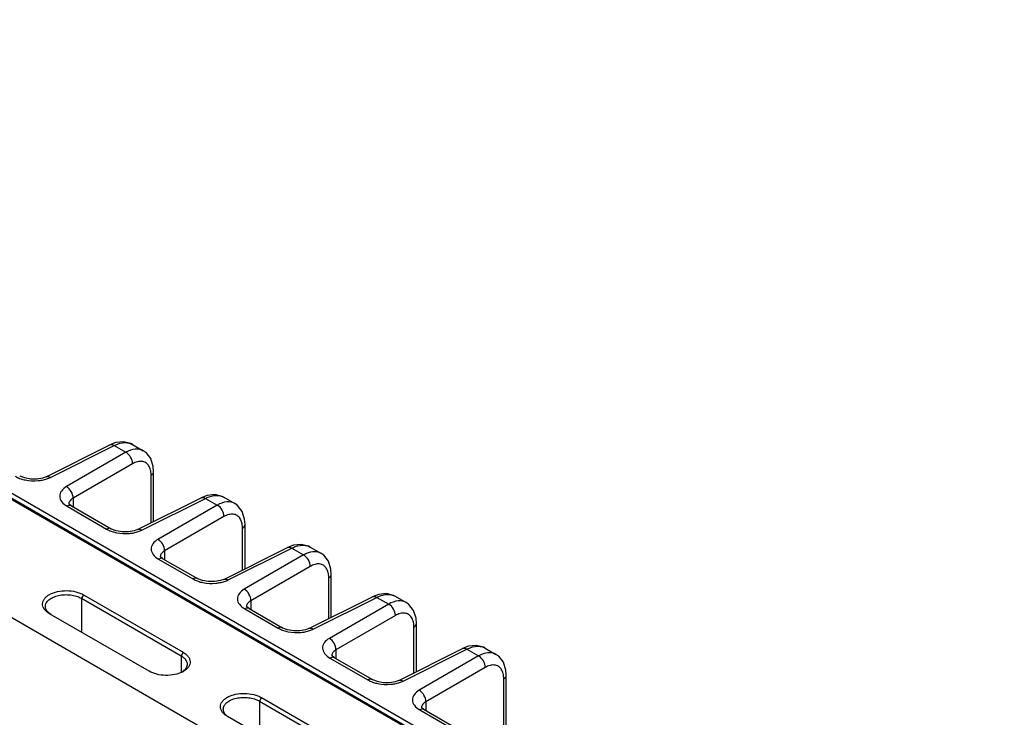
# Model space of a CAD drawing. Header units: inches. Extents: x 0 to 34, y 0 to 22.
# Tile 118 of 157: x 6.6 to 9.7, y 16 to 18.2. Entities that reach past the tile are written whole.
import ezdxf

# ---------------------------------------------------------------- set-up
doc = ezdxf.new("R2010")
doc.units = ezdxf.units.IN
doc.header["$LTSCALE"] = 1.87
doc.header["$MEASUREMENT"] = 0
doc.layers.get('0').update_dxf_attribs({"linetype": 'CONTINUOUS'})

msp = doc.modelspace()

# ---------------------------------------------------------------- linework, layer by layer
at = {"color": 7, "linetype": 'CONTINUOUS'}
for p, q in [((3.5272, 18.4987), (9.7204, 14.9231)), ((5.0284, 17.6119), (9.7018, 14.9138)), ((5.0339, 17.6124), (9.7073, 14.9142)), ((9.3791, 14.7274), (4.7001, 17.4288)), ((6.7066, 16.7765), (6.9069, 16.8765)), ((6.9263, 16.8839), (6.9069, 16.8765)), ((6.9069, 16.8765), (6.9069, 16.8765)), ((6.9784, 16.878), (7.0125, 16.8584)), ((6.7206, 16.7746), (6.9208, 16.8746)), ((6.9578, 16.8533), (6.771, 16.7455)), ((6.9208, 16.8746), (6.9578, 16.8533)), ((6.9787, 16.8171), (6.7919, 16.7093)), ((7.0449, 16.6359), (7.0449, 16.7926)), ((7.037, 16.6319), (7.037, 16.781)), ((6.7784, 16.6911), (6.7784, 16.691)), ((6.7796, 16.6904), (6.7785, 16.6918)), ((6.7919, 16.7093), (6.7919, 16.6819)), ((6.9941, 16.6105), (7.1944, 16.7105)), ((7.0081, 16.6086), (7.2083, 16.7086)), ((7.2139, 16.7179), (7.1944, 16.7105)), ((7.1944, 16.7105), (7.1944, 16.7105)), ((7.2083, 16.7086), (7.2453, 16.6873)), ((7.266, 16.712), (7.3, 16.6924)), ((6.773, 16.6837), (6.8973, 16.6119)), ((6.787, 16.6848), (6.9114, 16.613)), ((7.2453, 16.6873), (7.0586, 16.5795)), ((7.2662, 16.6511), (7.0794, 16.5433)), ((6.9114, 16.613), (6.9114, 16.613)), ((7.3245, 16.4834), (7.3245, 16.615)), ((7.3325, 16.4874), (7.3325, 16.6266)), ((7.0794, 16.5433), (7.0794, 16.5159)), ((7.2654, 16.4539), (7.4657, 16.5539)), ((7.2794, 16.452), (7.4796, 16.552)), ((7.4852, 16.5613), (7.4657, 16.5539)), ((7.4657, 16.5539), (7.4657, 16.5539)), ((7.4796, 16.552), (7.5166, 16.5307)), ((7.5373, 16.5554), (7.5713, 16.5357)), ((7.0605, 16.5177), (7.1686, 16.4553)), ((7.0659, 16.5251), (7.0659, 16.525)), ((7.0671, 16.5244), (7.066, 16.5258)), ((7.0745, 16.5188), (7.1827, 16.4563)), ((7.5166, 16.5307), (7.3299, 16.4228)), ((7.5375, 16.4945), (7.3507, 16.3867)), ((7.1827, 16.4563), (7.1827, 16.4563)), ((7.5958, 16.3304), (7.5958, 16.4584)), ((7.6038, 16.3344), (7.6038, 16.47)), ((6.8246, 16.4053), (6.8181, 16.3942)), ((6.8181, 16.3942), (6.8181, 16.288)), ((6.8181, 16.3942), (7.1313, 16.2134)), ((6.8246, 16.4053), (7.1377, 16.2245)), ((7.3507, 16.3867), (7.3507, 16.3593)), ((7.5333, 16.2992), (7.7336, 16.3992)), ((7.5472, 16.2973), (7.7475, 16.3973)), ((7.753, 16.4066), (7.7336, 16.3992)), ((7.7336, 16.3992), (7.7336, 16.3993)), ((7.7475, 16.3973), (7.7845, 16.376)), ((7.8051, 16.4007), (7.8392, 16.3811)), ((7.3318, 16.3611), (7.4365, 16.3006)), ((7.3372, 16.3685), (7.3372, 16.3684)), ((7.3384, 16.3677), (7.3373, 16.3692)), ((7.3458, 16.3621), (7.4505, 16.3017)), ((7.7845, 16.376), (7.5977, 16.2682)), ((6.7178, 16.3458), (6.7169, 16.3464)), ((7.031, 16.165), (6.7178, 16.3458)), ((6.7216, 16.3436), (6.718, 16.3461)), ((7.8054, 16.3399), (7.6186, 16.232)), ((7.4505, 16.3017), (7.4505, 16.3017)), ((7.8637, 16.1601), (7.8637, 16.3037)), ((7.8716, 16.1641), (7.8716, 16.3153)), ((7.6186, 16.232), (7.6186, 16.2047)), ((7.8158, 16.1361), (8.0161, 16.2362)), ((7.8297, 16.1342), (8.03, 16.2343)), ((8.0355, 16.2435), (8.0161, 16.2362)), ((8.0161, 16.2362), (8.0161, 16.2362)), ((8.03, 16.2343), (8.067, 16.2129)), ((8.0876, 16.2377), (8.1216, 16.218)), ((7.1377, 16.2245), (7.1313, 16.2134)), ((7.1313, 16.2134), (7.1313, 16.1607)), ((7.5997, 16.2064), (7.719, 16.1376)), ((7.6051, 16.2138), (7.6051, 16.2137)), ((7.6063, 16.2131), (7.6052, 16.2145)), ((7.6137, 16.2075), (7.733, 16.1386)), ((8.067, 16.2129), (7.8802, 16.1051)), ((8.0878, 16.1768), (7.901, 16.069)), ((7.733, 16.1386), (7.733, 16.1386)), ((8.1462, 15.9001), (8.1462, 16.1406)), ((8.1541, 15.8955), (8.1541, 16.1523)), ((7.3841, 16.0823), (7.3776, 16.0712)), ((7.3776, 16.0712), (7.6908, 15.8903)), ((7.3776, 16.0712), (7.3776, 15.9649)), ((7.3841, 16.0823), (7.6972, 15.9014)), ((7.8821, 16.0434), (8.2876, 15.8092)), ((7.8876, 16.0507), (7.8876, 16.0507)), ((7.8888, 16.05), (7.8877, 16.0514)), ((7.8961, 16.0444), (8.3017, 15.8103)), ((7.901, 16.069), (7.901, 16.0416)), ((7.2774, 16.0228), (7.2764, 16.0233)), ((7.5905, 15.842), (7.2774, 16.0228)), ((7.2811, 16.0206), (7.2775, 16.0231))]:
    msp.add_line(p, q, dxfattribs=at)
for points in [[(6.9785, 16.878), (6.973, 16.8808), (6.9507, 16.8863), (6.9263, 16.8839)], [(7.0449, 16.7926), (7.0437, 16.8087), (7.0358, 16.8335), (7.0211, 16.8523), (7.0124, 16.8584)], [(6.7066, 16.7765), (6.696, 16.7724), (6.6783, 16.7692), (6.6583, 16.7692), (6.6395, 16.7726), (6.6252, 16.7782), (6.6238, 16.779)], [(6.787, 16.6848), (6.7858, 16.6855), (6.7796, 16.6904)], [(7.266, 16.712), (7.2605, 16.7148), (7.2382, 16.7203), (7.2139, 16.7179)], [(7.3325, 16.6266), (7.3313, 16.6427), (7.3233, 16.6675), (7.3086, 16.6863), (7.3, 16.6924)], [(6.9941, 16.6105), (6.9836, 16.6065), (6.9658, 16.6032), (6.9458, 16.6032), (6.927, 16.6066), (6.9127, 16.6122), (6.9114, 16.613)], [(7.5373, 16.5554), (7.5318, 16.5582), (7.5095, 16.5637), (7.4852, 16.5613)], [(7.6038, 16.47), (7.6026, 16.4861), (7.5946, 16.5109), (7.5799, 16.5297), (7.5713, 16.5358)], [(7.0745, 16.5188), (7.0733, 16.5195), (7.0671, 16.5244)], [(7.2654, 16.4539), (7.2549, 16.4498), (7.2371, 16.4466), (7.2171, 16.4466), (7.1983, 16.45), (7.184, 16.4556), (7.1827, 16.4563)], [(7.8052, 16.4007), (7.7997, 16.4035), (7.7774, 16.409), (7.753, 16.4066)], [(7.8716, 16.3153), (7.8704, 16.3314), (7.8625, 16.3563), (7.8478, 16.375), (7.8391, 16.3811)], [(7.3458, 16.3621), (7.3446, 16.3629), (7.3384, 16.3677)], [(7.5333, 16.2992), (7.5227, 16.2952), (7.505, 16.2919), (7.485, 16.2919), (7.4662, 16.2953), (7.4519, 16.3009), (7.4505, 16.3017)], [(8.0876, 16.2376), (8.0822, 16.2404), (8.0598, 16.2459), (8.0355, 16.2435)], [(7.6137, 16.2075), (7.6125, 16.2082), (7.6063, 16.2131)], [(8.1541, 16.1522), (8.1529, 16.1683), (8.145, 16.1932), (8.1302, 16.2119), (8.1216, 16.218)], [(7.8158, 16.1361), (7.8052, 16.1321), (7.7874, 16.1288), (7.7674, 16.1288), (7.7487, 16.1322), (7.7344, 16.1379), (7.733, 16.1386)], [(7.8961, 16.0444), (7.8949, 16.0451), (7.8888, 16.05)]]:
    msp.add_lwpolyline(points, dxfattribs=at)
for centre, radius, start, end in [((6.7933, 16.6911), 0.0149, 177.4495, 179.9914), ((7.0808, 16.5251), 0.0149, 177.4495, 179.9914), ((7.3521, 16.3684), 0.0149, 177.4495, 179.9914), ((6.7484, 16.3859), 0.0501, 231.4599, 232.682), ((7.62, 16.2138), 0.0149, 177.4495, 179.9914), ((7.1079, 16.2038), 0.0494, 304.0016, 308.0389), ((7.1031, 16.2261), 0.0712, 297.2007, 299.9906), ((7.9024, 16.0507), 0.0149, 177.4495, 179.9914), ((7.3079, 16.0629), 0.0501, 231.4599, 232.682)]:
    msp.add_arc(centre, radius, start, end, dxfattribs=at)
for points, knots in [([(6.9069, 16.8765), (6.9089, 16.8775), (6.914, 16.8781), (6.9186, 16.876), (6.9208, 16.8746)], [0, 0, 0, 0, 0.452193, 1, 1, 1, 1]), ([(6.9208, 16.8746), (6.9244, 16.8764), (6.9374, 16.8822), (6.9522, 16.8848), (6.9624, 16.8834)], [0, 0, 0, 0, 0.277606, 1, 1, 1, 1]), ([(6.9624, 16.8834), (6.9639, 16.8832), (6.9694, 16.8822), (6.9748, 16.8801), (6.9784, 16.878)], [0, 0, 0, 0, 0.256488, 1, 1, 1, 1]), ([(7.0125, 16.8584), (7.0051, 16.8626), (6.985, 16.8658), (6.9669, 16.8584), (6.9578, 16.8533)], [0, 0, 0, 0, 0.449967, 1, 1, 1, 1]), ([(6.9787, 16.8171), (6.9789, 16.8243), (6.9742, 16.8387), (6.9641, 16.8499), (6.9578, 16.8533)], [0, 0, 0, 0, 0.500001, 1, 1, 1, 1]), ([(7.0293, 16.8116), (7.0269, 16.8152), (7.0207, 16.8216), (7.0076, 16.8258), (6.9929, 16.8241), (6.9835, 16.8199), (6.9787, 16.8171)], [0, 0, 0, 0, 0.23, 0.45571, 0.706735, 1, 1, 1, 1]), ([(7.0363, 16.7919), (7.036, 16.7938), (7.0347, 16.8006), (7.0321, 16.8073), (7.0293, 16.8116)], [0, 0, 0, 0, 0.271595, 1, 1, 1, 1]), ([(7.037, 16.781), (7.0382, 16.7817), (7.0421, 16.7845), (7.0449, 16.7892), (7.045, 16.7926)], [0, 0, 0, 0, 0.291469, 1, 1, 1, 1]), ([(6.6098, 16.7779), (6.6111, 16.7772), (6.6166, 16.7742), (6.6224, 16.7718), (6.627, 16.7703)], [0, 0, 0, 0, 0.238874, 1, 1, 1, 1]), ([(6.6414, 16.7665), (6.6546, 16.7638), (6.6728, 16.7628), (6.6905, 16.7653), (6.6948, 16.7662)], [0, 0, 0, 0, 0.753743, 1, 1, 1, 1]), ([(6.7066, 16.7765), (6.7086, 16.7775), (6.7137, 16.778), (6.7183, 16.776), (6.7206, 16.7746)], [0, 0, 0, 0, 0.452184, 1, 1, 1, 1]), ([(6.771, 16.7455), (6.7649, 16.7419), (6.7542, 16.7338), (6.7473, 16.7146), (6.7556, 16.6957), (6.7665, 16.6874), (6.773, 16.6837)], [0, 0, 0, 0, 0.270831, 0.491312, 0.717615, 1, 1, 1, 1]), ([(6.7919, 16.7093), (6.7921, 16.7165), (6.7874, 16.7308), (6.7774, 16.742), (6.771, 16.7455)], [0, 0, 0, 0, 0.500001, 1, 1, 1, 1]), ([(6.7919, 16.7093), (6.7882, 16.7073), (6.7819, 16.7027), (6.7786, 16.6951), (6.7784, 16.6917)], [0, 0, 0, 0, 0.551995, 1, 1, 1, 1]), ([(7.1944, 16.7105), (7.1964, 16.7115), (7.2015, 16.7121), (7.2061, 16.71), (7.2083, 16.7086)], [0, 0, 0, 0, 0.452193, 1, 1, 1, 1]), ([(7.2083, 16.7086), (7.2119, 16.7104), (7.2249, 16.7162), (7.2397, 16.7188), (7.2499, 16.7174)], [0, 0, 0, 0, 0.277606, 1, 1, 1, 1]), ([(7.3, 16.6924), (7.2926, 16.6966), (7.2725, 16.6998), (7.2544, 16.6924), (7.2453, 16.6873)], [0, 0, 0, 0, 0.449967, 1, 1, 1, 1]), ([(7.2499, 16.7174), (7.2514, 16.7172), (7.2569, 16.7162), (7.2623, 16.7141), (7.266, 16.712)], [0, 0, 0, 0, 0.256488, 1, 1, 1, 1]), ([(6.787, 16.6848), (6.7861, 16.6853), (6.7815, 16.687), (6.7763, 16.6855), (6.773, 16.6837)], [0, 0, 0, 0, 0.222728, 1, 1, 1, 1]), ([(7.2662, 16.6511), (7.2664, 16.6583), (7.2617, 16.6727), (7.2516, 16.6839), (7.2453, 16.6873)], [0, 0, 0, 0, 0.500001, 1, 1, 1, 1]), ([(7.3168, 16.6456), (7.3144, 16.6492), (7.3082, 16.6556), (7.2951, 16.6598), (7.2804, 16.6581), (7.271, 16.6539), (7.2662, 16.6511)], [0, 0, 0, 0, 0.23, 0.45571, 0.706735, 1, 1, 1, 1]), ([(7.3238, 16.6259), (7.3235, 16.6278), (7.3222, 16.6347), (7.3196, 16.6413), (7.3168, 16.6456)], [0, 0, 0, 0, 0.271595, 1, 1, 1, 1]), ([(6.9114, 16.613), (6.9104, 16.6135), (6.9058, 16.6152), (6.9006, 16.6137), (6.8973, 16.6119)], [0, 0, 0, 0, 0.222739, 1, 1, 1, 1]), ([(6.8973, 16.6119), (6.8986, 16.6112), (6.9041, 16.6082), (6.91, 16.6058), (6.9145, 16.6043)], [0, 0, 0, 0, 0.238874, 1, 1, 1, 1]), ([(6.9289, 16.6005), (6.9421, 16.5978), (6.9603, 16.5969), (6.978, 16.5993), (6.9823, 16.6002)], [0, 0, 0, 0, 0.753743, 1, 1, 1, 1]), ([(6.9941, 16.6105), (6.9961, 16.6115), (7.0013, 16.612), (7.0058, 16.61), (7.0081, 16.6086)], [0, 0, 0, 0, 0.452184, 1, 1, 1, 1]), ([(7.3245, 16.615), (7.3257, 16.6157), (7.3296, 16.6185), (7.3325, 16.6232), (7.3325, 16.6266)], [0, 0, 0, 0, 0.291469, 1, 1, 1, 1]), ([(7.0586, 16.5795), (7.0524, 16.5759), (7.0417, 16.5678), (7.0348, 16.5486), (7.0431, 16.5297), (7.0541, 16.5214), (7.0605, 16.5177)], [0, 0, 0, 0, 0.270831, 0.491312, 0.717615, 1, 1, 1, 1]), ([(7.0794, 16.5433), (7.0796, 16.5505), (7.075, 16.5648), (7.0649, 16.576), (7.0586, 16.5795)], [0, 0, 0, 0, 0.500001, 1, 1, 1, 1]), ([(7.0794, 16.5433), (7.0757, 16.5413), (7.0694, 16.5367), (7.0661, 16.5292), (7.066, 16.5257)], [0, 0, 0, 0, 0.551995, 1, 1, 1, 1]), ([(7.4657, 16.5539), (7.4677, 16.5549), (7.4728, 16.5554), (7.4774, 16.5534), (7.4796, 16.552)], [0, 0, 0, 0, 0.452193, 1, 1, 1, 1]), ([(7.4796, 16.552), (7.4832, 16.5538), (7.4962, 16.5596), (7.511, 16.5622), (7.5212, 16.5608)], [0, 0, 0, 0, 0.277606, 1, 1, 1, 1]), ([(7.5713, 16.5357), (7.5639, 16.54), (7.5438, 16.5432), (7.5257, 16.5358), (7.5166, 16.5307)], [0, 0, 0, 0, 0.449967, 1, 1, 1, 1]), ([(7.5212, 16.5608), (7.5227, 16.5606), (7.5282, 16.5596), (7.5336, 16.5575), (7.5373, 16.5554)], [0, 0, 0, 0, 0.256488, 1, 1, 1, 1]), ([(7.0745, 16.5188), (7.0736, 16.5193), (7.069, 16.521), (7.0638, 16.5195), (7.0605, 16.5177)], [0, 0, 0, 0, 0.222728, 1, 1, 1, 1]), ([(7.5375, 16.4945), (7.5377, 16.5017), (7.533, 16.516), (7.5229, 16.5272), (7.5166, 16.5307)], [0, 0, 0, 0, 0.500001, 1, 1, 1, 1]), ([(7.5881, 16.4889), (7.5857, 16.4926), (7.5795, 16.4989), (7.5664, 16.5032), (7.5517, 16.5015), (7.5423, 16.4973), (7.5375, 16.4945)], [0, 0, 0, 0, 0.23, 0.45571, 0.706735, 1, 1, 1, 1]), ([(7.5951, 16.4693), (7.5948, 16.4712), (7.5935, 16.478), (7.5909, 16.4847), (7.5881, 16.4889)], [0, 0, 0, 0, 0.27161, 1, 1, 1, 1]), ([(7.1827, 16.4563), (7.1817, 16.4569), (7.1771, 16.4586), (7.1719, 16.4571), (7.1686, 16.4553)], [0, 0, 0, 0, 0.222739, 1, 1, 1, 1]), ([(7.1686, 16.4553), (7.1699, 16.4545), (7.1754, 16.4516), (7.1813, 16.4492), (7.1858, 16.4477)], [0, 0, 0, 0, 0.238874, 1, 1, 1, 1]), ([(7.2002, 16.4438), (7.2134, 16.4412), (7.2316, 16.4402), (7.2493, 16.4427), (7.2536, 16.4435)], [0, 0, 0, 0, 0.753743, 1, 1, 1, 1]), ([(7.2654, 16.4539), (7.2674, 16.4549), (7.2726, 16.4554), (7.2771, 16.4534), (7.2794, 16.452)], [0, 0, 0, 0, 0.452184, 1, 1, 1, 1]), ([(7.5958, 16.4584), (7.597, 16.4591), (7.6009, 16.4619), (7.6038, 16.4666), (7.6038, 16.47)], [0, 0, 0, 0, 0.291469, 1, 1, 1, 1]), ([(6.7169, 16.3464), (6.7137, 16.3483), (6.7079, 16.3524), (6.7009, 16.3599), (6.6966, 16.3682), (6.6952, 16.3769), (6.697, 16.3855), (6.7017, 16.3936), (6.709, 16.4009), (6.7185, 16.4071), (6.73, 16.4121), (6.7477, 16.4171), (6.7716, 16.4194), (6.7955, 16.4165), (6.813, 16.4111), (6.8209, 16.4074), (6.8246, 16.4053)], [0, 0, 0, 0, 0.059763, 0.113537, 0.161619, 0.206448, 0.251384, 0.299676, 0.353597, 0.414055, 0.480866, 0.553057, 0.706959, 0.860948, 0.933459, 1, 1, 1, 1]), ([(7.3299, 16.4228), (7.3237, 16.4193), (7.313, 16.4111), (7.3061, 16.392), (7.3144, 16.3731), (7.3254, 16.3648), (7.3318, 16.3611)], [0, 0, 0, 0, 0.270831, 0.491312, 0.717615, 1, 1, 1, 1]), ([(7.3507, 16.3867), (7.3509, 16.3939), (7.3463, 16.4082), (7.3362, 16.4194), (7.3299, 16.4228)], [0, 0, 0, 0, 0.500001, 1, 1, 1, 1]), ([(6.7047, 16.3689), (6.7047, 16.3707), (6.7052, 16.3745), (6.7074, 16.38), (6.711, 16.3852), (6.7178, 16.3918), (6.7294, 16.3986), (6.7461, 16.4038), (6.7647, 16.4062), (6.7839, 16.4054), (6.8021, 16.4016), (6.8132, 16.397), (6.8181, 16.3942)], [0, 0, 0, 0, 0.042224, 0.08617, 0.133378, 0.18484, 0.301554, 0.435303, 0.58023, 0.728274, 0.871012, 1, 1, 1, 1]), ([(7.3507, 16.3867), (7.347, 16.3846), (7.3407, 16.38), (7.3374, 16.3725), (7.3372, 16.3691)], [0, 0, 0, 0, 0.551995, 1, 1, 1, 1]), ([(7.7336, 16.3993), (7.7356, 16.4002), (7.7407, 16.4008), (7.7453, 16.3987), (7.7475, 16.3973)], [0, 0, 0, 0, 0.452193, 1, 1, 1, 1]), ([(7.7475, 16.3973), (7.7511, 16.3991), (7.7641, 16.4049), (7.7789, 16.4075), (7.7891, 16.4061)], [0, 0, 0, 0, 0.277606, 1, 1, 1, 1]), ([(7.8391, 16.3811), (7.8318, 16.3853), (7.8117, 16.3885), (7.7936, 16.3811), (7.7845, 16.376)], [0, 0, 0, 0, 0.449967, 1, 1, 1, 1]), ([(7.7891, 16.4061), (7.7905, 16.4059), (7.7961, 16.4049), (7.8015, 16.4028), (7.8051, 16.4007)], [0, 0, 0, 0, 0.256488, 1, 1, 1, 1]), ([(6.7172, 16.3468), (6.7153, 16.3483), (6.7118, 16.3515), (6.7077, 16.357), (6.7052, 16.3629), (6.7047, 16.3669), (6.7047, 16.3689)], [0, 0, 0, 0, 0.281767, 0.53883, 0.775126, 1, 1, 1, 1]), ([(7.3458, 16.3622), (7.3449, 16.3627), (7.3403, 16.3644), (7.3351, 16.3629), (7.3318, 16.3611)], [0, 0, 0, 0, 0.222728, 1, 1, 1, 1]), ([(7.8054, 16.3399), (7.8056, 16.347), (7.8009, 16.3614), (7.7908, 16.3726), (7.7845, 16.376)], [0, 0, 0, 0, 0.500001, 1, 1, 1, 1]), ([(7.856, 16.3343), (7.8536, 16.3379), (7.8474, 16.3443), (7.8343, 16.3485), (7.8196, 16.3468), (7.8101, 16.3426), (7.8054, 16.3399)], [0, 0, 0, 0, 0.23, 0.45571, 0.706735, 1, 1, 1, 1]), ([(7.8629, 16.3146), (7.8627, 16.3165), (7.8614, 16.3234), (7.8588, 16.33), (7.856, 16.3343)], [0, 0, 0, 0, 0.271595, 1, 1, 1, 1]), ([(7.4505, 16.3017), (7.4496, 16.3022), (7.445, 16.3039), (7.4398, 16.3024), (7.4365, 16.3006)], [0, 0, 0, 0, 0.222739, 1, 1, 1, 1]), ([(7.4365, 16.3006), (7.4378, 16.2999), (7.4433, 16.2969), (7.4491, 16.2945), (7.4537, 16.293)], [0, 0, 0, 0, 0.238874, 1, 1, 1, 1]), ([(7.4681, 16.2892), (7.4813, 16.2865), (7.4995, 16.2856), (7.5172, 16.288), (7.5215, 16.2889)], [0, 0, 0, 0, 0.753743, 1, 1, 1, 1]), ([(7.5333, 16.2992), (7.5353, 16.3002), (7.5404, 16.3008), (7.545, 16.2987), (7.5472, 16.2973)], [0, 0, 0, 0, 0.452184, 1, 1, 1, 1]), ([(7.8637, 16.3037), (7.8649, 16.3044), (7.8687, 16.3072), (7.8716, 16.3119), (7.8716, 16.3153)], [0, 0, 0, 0, 0.291469, 1, 1, 1, 1]), ([(7.5977, 16.2682), (7.5916, 16.2646), (7.5809, 16.2565), (7.574, 16.2373), (7.5823, 16.2184), (7.5932, 16.2101), (7.5997, 16.2064)], [0, 0, 0, 0, 0.270831, 0.491312, 0.717615, 1, 1, 1, 1]), ([(7.6186, 16.232), (7.6188, 16.2392), (7.6141, 16.2535), (7.6041, 16.2648), (7.5977, 16.2682)], [0, 0, 0, 0, 0.500001, 1, 1, 1, 1]), ([(7.6186, 16.232), (7.6149, 16.23), (7.6086, 16.2254), (7.6053, 16.2179), (7.6051, 16.2145)], [0, 0, 0, 0, 0.551995, 1, 1, 1, 1]), ([(8.0161, 16.2362), (8.018, 16.2372), (8.0232, 16.2377), (8.0277, 16.2357), (8.03, 16.2343)], [0, 0, 0, 0, 0.452193, 1, 1, 1, 1]), ([(8.03, 16.2343), (8.0335, 16.2361), (8.0465, 16.2418), (8.0613, 16.2445), (8.0716, 16.243)], [0, 0, 0, 0, 0.277606, 1, 1, 1, 1]), ([(8.0716, 16.243), (8.073, 16.2429), (8.0786, 16.2418), (8.0839, 16.2398), (8.0876, 16.2377)], [0, 0, 0, 0, 0.256488, 1, 1, 1, 1]), ([(7.1313, 16.2134), (7.1342, 16.2117), (7.1394, 16.2081), (7.1457, 16.2015), (7.1498, 16.1942), (7.1507, 16.189), (7.1507, 16.1865)], [0, 0, 0, 0, 0.290007, 0.551143, 0.784075, 1, 1, 1, 1]), ([(7.1377, 16.2245), (7.141, 16.2226), (7.1469, 16.2185), (7.1541, 16.2112), (7.1586, 16.203), (7.1603, 16.1944), (7.1589, 16.1858), (7.1546, 16.1776), (7.1477, 16.1703), (7.1419, 16.1663), (7.1387, 16.1645)], [0, 0, 0, 0, 0.145784, 0.277312, 0.394839, 0.503729, 0.611951, 0.727401, 0.855896, 1, 1, 1, 1]), ([(7.6137, 16.2075), (7.6128, 16.208), (7.6082, 16.2097), (7.603, 16.2082), (7.5997, 16.2064)], [0, 0, 0, 0, 0.222728, 1, 1, 1, 1]), ([(8.1216, 16.218), (8.1142, 16.2223), (8.0941, 16.2254), (8.076, 16.2181), (8.067, 16.2129)], [0, 0, 0, 0, 0.449967, 1, 1, 1, 1]), ([(8.0878, 16.1768), (8.088, 16.184), (8.0834, 16.1983), (8.0733, 16.2095), (8.067, 16.2129)], [0, 0, 0, 0, 0.500001, 1, 1, 1, 1]), ([(7.1356, 16.1628), (7.128, 16.1589), (7.1105, 16.1533), (7.0829, 16.151), (7.0555, 16.1544), (7.0384, 16.1608), (7.031, 16.165)], [0, 0, 0, 0, 0.238802, 0.501796, 0.76391, 1, 1, 1, 1]), ([(7.1507, 16.1865), (7.1507, 16.1846), (7.1502, 16.1806), (7.1477, 16.1749), (7.1437, 16.1695), (7.1403, 16.1664), (7.1384, 16.1649)], [0, 0, 0, 0, 0.226687, 0.463562, 0.719523, 1, 1, 1, 1]), ([(8.1384, 16.1712), (8.1361, 16.1748), (8.1299, 16.1812), (8.1168, 16.1855), (8.1021, 16.1838), (8.0926, 16.1795), (8.0878, 16.1768)], [0, 0, 0, 0, 0.23, 0.45571, 0.706735, 1, 1, 1, 1]), ([(8.1454, 16.1516), (8.1451, 16.1534), (8.1438, 16.1603), (8.1412, 16.167), (8.1384, 16.1712)], [0, 0, 0, 0, 0.27161, 1, 1, 1, 1]), ([(7.733, 16.1386), (7.7321, 16.1392), (7.7274, 16.1409), (7.7223, 16.1393), (7.719, 16.1376)], [0, 0, 0, 0, 0.222739, 1, 1, 1, 1]), ([(7.719, 16.1376), (7.7202, 16.1368), (7.7258, 16.1338), (7.7316, 16.1315), (7.7361, 16.1299)], [0, 0, 0, 0, 0.238874, 1, 1, 1, 1]), ([(7.8158, 16.1362), (7.8177, 16.1371), (7.8229, 16.1377), (7.8274, 16.1356), (7.8297, 16.1342)], [0, 0, 0, 0, 0.452184, 1, 1, 1, 1]), ([(8.1462, 16.1406), (8.1474, 16.1414), (8.1512, 16.1441), (8.1541, 16.1488), (8.1541, 16.1522)], [0, 0, 0, 0, 0.291469, 1, 1, 1, 1]), ([(7.7505, 16.1261), (7.7637, 16.1234), (7.7819, 16.1225), (7.7996, 16.125), (7.804, 16.1258)], [0, 0, 0, 0, 0.753743, 1, 1, 1, 1]), ([(7.8802, 16.1051), (7.874, 16.1015), (7.8634, 16.0934), (7.8564, 16.0742), (7.8647, 16.0553), (7.8757, 16.0471), (7.8821, 16.0434)], [0, 0, 0, 0, 0.270831, 0.491312, 0.717615, 1, 1, 1, 1]), ([(7.9011, 16.069), (7.9013, 16.0761), (7.8966, 16.0905), (7.8865, 16.1017), (7.8802, 16.1051)], [0, 0, 0, 0, 0.500001, 1, 1, 1, 1]), ([(7.2764, 16.0233), (7.2732, 16.0253), (7.2674, 16.0294), (7.2604, 16.0369), (7.2561, 16.0451), (7.2547, 16.0538), (7.2565, 16.0625), (7.2612, 16.0706), (7.2685, 16.0778), (7.278, 16.0841), (7.2895, 16.0891), (7.3072, 16.0941), (7.3311, 16.0964), (7.355, 16.0935), (7.3725, 16.0881), (7.3804, 16.0843), (7.3841, 16.0823)], [0, 0, 0, 0, 0.059763, 0.113537, 0.161619, 0.206448, 0.251384, 0.299676, 0.353597, 0.414055, 0.480866, 0.553057, 0.706959, 0.860948, 0.933459, 1, 1, 1, 1]), ([(7.2642, 16.0459), (7.2642, 16.0477), (7.2647, 16.0515), (7.2669, 16.057), (7.2705, 16.0622), (7.2773, 16.0688), (7.2889, 16.0755), (7.3056, 16.0808), (7.3242, 16.0831), (7.3434, 16.0824), (7.3616, 16.0786), (7.3727, 16.074), (7.3776, 16.0712)], [0, 0, 0, 0, 0.042224, 0.08617, 0.133378, 0.18484, 0.301554, 0.435303, 0.58023, 0.728274, 0.871012, 1, 1, 1, 1]), ([(7.2767, 16.0237), (7.2748, 16.0253), (7.2713, 16.0285), (7.2672, 16.034), (7.2647, 16.0398), (7.2642, 16.0439), (7.2642, 16.0459)], [0, 0, 0, 0, 0.281767, 0.53883, 0.775126, 1, 1, 1, 1]), ([(7.8961, 16.0444), (7.8952, 16.045), (7.8906, 16.0467), (7.8854, 16.0451), (7.8821, 16.0434)], [0, 0, 0, 0, 0.222728, 1, 1, 1, 1]), ([(7.901, 16.069), (7.8974, 16.0669), (7.891, 16.0623), (7.8877, 16.0548), (7.8876, 16.0514)], [0, 0, 0, 0, 0.551995, 1, 1, 1, 1])]:
    msp.add_open_spline(points, degree=3, knots=knots, dxfattribs=at)
for points in [[(7.037, 16.781), (7.037, 16.7846), (7.0368, 16.7883), (7.0363, 16.7919)], [(6.627, 16.7703), (6.6317, 16.7687), (6.6365, 16.7675), (6.6414, 16.7665)], [(6.6948, 16.7662), (6.6997, 16.7671), (6.7046, 16.7684), (6.7093, 16.77)], [(6.7093, 16.77), (6.7131, 16.7713), (6.7169, 16.7728), (6.7206, 16.7746)], [(6.9145, 16.6043), (6.9192, 16.6027), (6.924, 16.6015), (6.9289, 16.6005)], [(6.9823, 16.6002), (6.9872, 16.6011), (6.9921, 16.6024), (6.9968, 16.604)], [(6.9968, 16.604), (7.0007, 16.6053), (7.0044, 16.6068), (7.0081, 16.6086)], [(7.3245, 16.615), (7.3245, 16.6186), (7.3243, 16.6223), (7.3238, 16.6259)], [(7.1858, 16.4477), (7.1905, 16.4461), (7.1953, 16.4448), (7.2002, 16.4438)], [(7.2536, 16.4435), (7.2585, 16.4445), (7.2634, 16.4457), (7.2681, 16.4473)], [(7.2681, 16.4473), (7.272, 16.4486), (7.2757, 16.4502), (7.2794, 16.452)], [(7.5958, 16.4584), (7.5958, 16.462), (7.5956, 16.4657), (7.5951, 16.4693)], [(7.4537, 16.293), (7.4584, 16.2914), (7.4632, 16.2902), (7.4681, 16.2892)], [(7.5215, 16.2889), (7.5264, 16.2898), (7.5313, 16.2911), (7.536, 16.2927)], [(7.536, 16.2927), (7.5398, 16.294), (7.5436, 16.2955), (7.5472, 16.2973)], [(7.8637, 16.3037), (7.8637, 16.3074), (7.8635, 16.311), (7.8629, 16.3146)], [(7.8185, 16.1296), (7.8223, 16.1309), (7.8261, 16.1324), (7.8297, 16.1342)], [(8.1462, 16.1406), (8.1462, 16.1443), (8.1459, 16.1479), (8.1454, 16.1516)], [(7.7361, 16.1299), (7.7408, 16.1284), (7.7456, 16.1271), (7.7505, 16.1261)], [(7.804, 16.1258), (7.8089, 16.1268), (7.8137, 16.128), (7.8185, 16.1296)]]:
    msp.add_open_spline(points, degree=3, dxfattribs=at)

doc.saveas('drawing.dxf')
